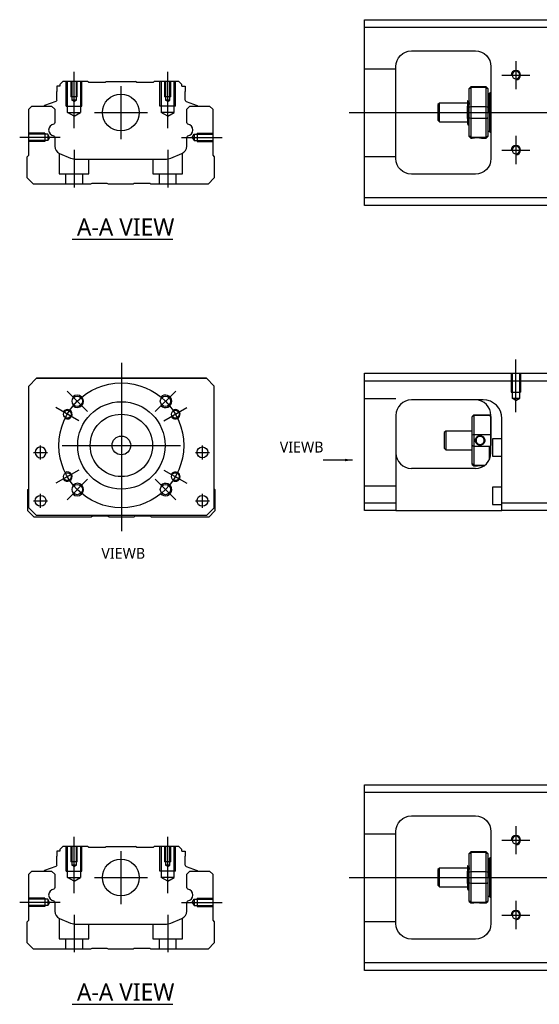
# Model space of a CAD drawing. Header units: millimetres. Extents: x -227 to 3135, y -1502 to 860.
# Tile 10 of 32: x -227 to -61, y -627 to -312. Entities that reach past the tile are written whole.
import ezdxf
from ezdxf.lldxf.tags import DXFTag

# ---------------------------------------------------------------- set-up
doc = ezdxf.new("R2010")
doc.units = ezdxf.units.MM
doc.layers.get('0').update_dxf_attribs({"linetype": 'CONTINUOUS'})
doc.layers.add('2', color=7, linetype='CONTINUOUS')
doc.styles.add('CHN', font='Microsoft JhengHei.ttf')
doc.styles.add('DIM-7', font='SIMPLEX.shx', dxfattribs={"width": 0.7, "bigfont": 'chineset.shx'})
tags = doc.linetypes.add('DASHED', pattern=[25.72, 12.86, -12.86]).pattern_tags.tags
tags[6:7] = [DXFTag(74, 4), DXFTag(75, 0), DXFTag(340, '0'), DXFTag(46, 0.0), DXFTag(50, 0.0), DXFTag(44, 0.0), DXFTag(45, 0.0)]
tags[4:5] = [DXFTag(74, 4), DXFTag(75, 0), DXFTag(340, '0'), DXFTag(46, 0.0), DXFTag(50, 0.0), DXFTag(44, 0.0), DXFTag(45, 0.0)]
doc.dimstyles.new('CNS', dxfattribs={"dimtxt": 3.5, "dimasz": 2.5, "dimexe": 1, "dimexo": 1, "dimgap": 1, "dimtad": 1, "dimdsep": 46, "dimtxsty": 'DIM-7', "dimcen": 0.09, "dimclrd": 4, "dimclre": 4, "dimclrt": 1, "dimadec": 0, "dimazin": 0, "dimtfac": 1, "dimtmove": 0, "dimatfit": 3, "dimfxl": 1, "dimtvp": 0.971429, "dimtolj": 1, "dimarcsym": 0})

msp = doc.modelspace()

# ---------------------------------------------------------------- linework, layer by layer
at = {"linetype": 'Continuous'}
for p, q in [((-116.86, -314.58), (-116.86, -312.08)), ((-116.86, -312.08), (-57.86, -312.08)), ((-57.86, -314.58), (-116.86, -314.58)), ((-116.86, -369.08), (-116.86, -314.58)), ((-101.86, -322.08), (-81.36, -322.08)), ((-106.86, -356.58), (-106.86, -327.08)), ((-76.36, -327.08), (-76.36, -356.58)), ((-215.58, -333.33), (-215.58, -335.03)), ((-214.58, -333.33), (-215.58, -333.33)), ((-213.58, -331.83), (-214.58, -332.83)), ((-214.58, -332.83), (-214.58, -333.33)), ((-205.71, -331.83), (-213.58, -331.83)), ((-205.41, -332.13), (-205.71, -331.83)), ((-205.41, -332.13), (-200.01, -332.13)), ((-200.01, -332.13), (-199.71, -331.83)), ((-199.71, -331.83), (-190.31, -331.83)), ((-190.01, -332.13), (-190.31, -331.83)), ((-190.01, -332.13), (-184.61, -332.13)), ((-184.31, -331.83), (-184.61, -332.13)), ((-176.44, -331.83), (-184.31, -331.83)), ((-175.44, -332.83), (-176.44, -331.83)), ((-175.44, -333.33), (-175.44, -332.83)), ((-175.44, -333.33), (-174.44, -333.33)), ((-174.44, -333.33), (-174.44, -335.03)), ((-82.86, -333.58), (-83.36, -334.08)), ((-83.36, -334.27), (-83.36, -334.08)), ((-83.36, -340.1), (-83.36, -334.27)), ((-77.86, -333.58), (-82.86, -333.58)), ((-82.86, -333.58), (-82.86, -333.81)), ((-82.86, -333.81), (-82.86, -339.85)), ((-77.86, -333.81), (-82.86, -333.81)), ((-77.36, -334.08), (-77.86, -333.58)), ((-77.86, -333.81), (-77.86, -333.58)), ((-77.86, -339.85), (-77.86, -333.81)), ((-77.36, -334.08), (-77.36, -334.27)), ((-77.36, -334.27), (-77.36, -340.1)), ((-215.58, -337.83), (-215.58, -335.03)), ((-174.44, -337.83), (-174.44, -335.03)), ((-76.86, -335.78), (-77.36, -335.78)), ((-76.86, -341.78), (-76.86, -335.78)), ((-76.86, -335.88), (-76.86, -347.68)), ((-224.56, -340.78), (-223.56, -339.78)), ((-223.56, -339.78), (-217.23, -339.78)), ((-219.62, -339.76), (-219.62, -339.78)), ((-215.91, -338.3), (-219.49, -339.59)), ((-217.23, -339.78), (-216.23, -340.78)), ((-174.11, -338.3), (-170.53, -339.59)), ((-173.89, -340.78), (-172.89, -339.78)), ((-172.89, -339.78), (-166.56, -339.78)), ((-170.4, -339.76), (-170.4, -339.78)), ((-166.56, -339.78), (-165.56, -340.78)), ((-92.86, -338.78), (-93.36, -339.28)), ((-93.36, -339.28), (-93.36, -339.28)), ((-93.36, -339.28), (-93.36, -344.28)), ((-83.86, -338.78), (-92.86, -338.78)), ((-92.86, -344.78), (-92.86, -338.78)), ((-83.86, -343.76), (-83.86, -339.81)), ((-83.48, -338.28), (-83.73, -338.28)), ((-83.36, -341.78), (-83.36, -340.1)), ((-82.86, -339.85), (-82.86, -341.78)), ((-82.86, -339.85), (-77.86, -339.85)), ((-77.86, -341.78), (-77.86, -339.85)), ((-77.36, -340.1), (-77.36, -343.46)), ((-224.56, -355.48), (-224.56, -340.78)), ((-216.23, -340.78), (-216.23, -345.06)), ((-173.89, -345.06), (-173.89, -340.78)), ((-165.56, -340.78), (-165.56, -355.48)), ((-83.36, -343.46), (-83.36, -341.78)), ((-83.36, -349.3), (-83.36, -343.46)), ((-82.86, -341.78), (-82.86, -343.71)), ((-82.86, -343.71), (-82.86, -349.75)), ((-77.86, -343.71), (-82.86, -343.71)), ((-77.86, -343.71), (-77.86, -341.78)), ((-77.86, -349.75), (-77.86, -343.71)), ((-77.36, -343.46), (-77.36, -349.3)), ((-76.86, -341.78), (-76.86, -347.78)), ((-93.36, -344.28), (-92.86, -344.78)), ((-92.86, -344.78), (-83.86, -344.78)), ((-83.69, -345.78), (-83.52, -345.78)), ((-216.23, -349.8), (-216.23, -352.61)), ((-173.89, -352.61), (-173.89, -349.8)), ((-83.36, -349.48), (-83.36, -349.3)), ((-83.36, -349.48), (-82.86, -349.98)), ((-82.86, -349.75), (-82.86, -349.98)), ((-82.86, -349.75), (-77.86, -349.75)), ((-82.86, -349.98), (-82.36, -349.98)), ((-79.35, -349.98), (-77.86, -349.98)), ((-77.86, -349.98), (-77.36, -349.48)), ((-77.86, -349.98), (-77.86, -349.75)), ((-77.36, -347.78), (-76.86, -347.78)), ((-77.36, -349.3), (-77.36, -349.48)), ((-225.06, -355.98), (-224.56, -355.48)), ((-225.06, -362.78), (-225.06, -355.98)), ((-214.69, -354.92), (-211.13, -356.4)), ((-178.99, -356.4), (-175.43, -354.92)), ((-165.56, -355.48), (-165.06, -355.98)), ((-165.06, -355.98), (-165.06, -362.78)), ((-209.21, -356.78), (-180.91, -356.78)), ((-81.36, -361.58), (-101.86, -361.58)), ((-223.06, -364.78), (-225.06, -362.78)), ((-204.71, -364.78), (-223.06, -364.78)), ((-204.36, -364.53), (-204.71, -364.78)), ((-199.36, -364.53), (-204.36, -364.53)), ((-199.01, -364.78), (-199.36, -364.53)), ((-191.11, -364.78), (-199.01, -364.78)), ((-190.76, -364.53), (-191.11, -364.78)), ((-185.76, -364.53), (-190.76, -364.53)), ((-185.41, -364.78), (-185.76, -364.53)), ((-167.06, -364.78), (-185.41, -364.78)), ((-165.06, -362.78), (-167.06, -364.78)), ((-116.86, -371.58), (-116.86, -369.08)), ((-116.86, -369.08), (-57.86, -369.08)), ((-57.86, -371.58), (-116.86, -371.58)), ((-224.56, -429.45), (-222.06, -426.95)), ((-222.06, -426.95), (-224.56, -429.45)), ((-222.06, -426.95), (-167.56, -426.95)), ((-167.56, -426.95), (-222.06, -426.95)), ((-167.56, -426.95), (-165.06, -429.45)), ((-165.06, -429.45), (-167.56, -426.95)), ((-224.56, -468.45), (-224.56, -429.45)), ((-165.06, -468.45), (-165.06, -429.45)), ((-224.86, -462.61), (-224.56, -462.31)), ((-224.86, -469.41), (-224.86, -462.61)), ((-165.06, -462.4), (-164.86, -462.61)), ((-164.86, -462.61), (-164.86, -469.41)), ((-222.86, -471.41), (-224.86, -469.41)), ((-224.56, -468.45), (-222.06, -470.95)), ((-222.06, -470.95), (-223.56, -469.45)), ((-167.56, -470.95), (-165.06, -468.45)), ((-164.86, -469.41), (-166.86, -471.41)), ((-204.51, -471.41), (-222.86, -471.41)), ((-222.06, -470.95), (-222.06, -470.95)), ((-167.56, -470.95), (-222.06, -470.95)), ((-167.56, -470.95), (-222.06, -470.95)), ((-204.16, -471.16), (-204.51, -471.41)), ((-199.16, -471.16), (-204.16, -471.16)), ((-198.81, -471.41), (-199.16, -471.16)), ((-190.91, -471.41), (-198.81, -471.41)), ((-190.56, -471.16), (-190.91, -471.41)), ((-185.56, -471.16), (-190.56, -471.16)), ((-185.21, -471.41), (-185.56, -471.16)), ((-166.86, -471.41), (-185.21, -471.41)), ((-116.86, -559.62), (-116.86, -557.12)), ((-116.86, -557.12), (-57.86, -557.12)), ((-57.86, -559.62), (-116.86, -559.62)), ((-116.86, -614.12), (-116.86, -559.62)), ((-101.86, -567.12), (-81.36, -567.12)), ((-106.86, -601.62), (-106.86, -572.12)), ((-76.36, -572.12), (-76.36, -601.62)), ((-213.58, -576.87), (-214.58, -577.87)), ((-205.71, -576.87), (-213.58, -576.87)), ((-205.41, -577.17), (-205.71, -576.87)), ((-200.01, -577.17), (-199.71, -576.87)), ((-199.71, -576.87), (-190.31, -576.87)), ((-190.01, -577.17), (-190.31, -576.87)), ((-184.31, -576.87), (-184.61, -577.17)), ((-176.44, -576.87), (-184.31, -576.87)), ((-175.44, -577.87), (-176.44, -576.87)), ((-215.58, -578.37), (-215.58, -580.07)), ((-214.58, -578.37), (-215.58, -578.37)), ((-215.58, -582.87), (-215.58, -580.07)), ((-214.58, -577.87), (-214.58, -578.37)), ((-205.41, -577.17), (-200.01, -577.17)), ((-190.01, -577.17), (-184.61, -577.17)), ((-175.44, -578.37), (-175.44, -577.87)), ((-175.44, -578.37), (-174.44, -578.37)), ((-174.44, -578.37), (-174.44, -580.07)), ((-174.44, -582.87), (-174.44, -580.07)), ((-82.86, -578.62), (-83.36, -579.12)), ((-83.36, -579.3), (-83.36, -579.12)), ((-83.36, -585.14), (-83.36, -579.3)), ((-77.86, -578.62), (-82.86, -578.62)), ((-82.86, -578.62), (-82.86, -578.85)), ((-82.86, -578.85), (-82.86, -584.89)), ((-77.86, -578.85), (-82.86, -578.85)), ((-77.36, -579.12), (-77.86, -578.62)), ((-77.86, -578.85), (-77.86, -578.62)), ((-77.86, -584.89), (-77.86, -578.85)), ((-77.36, -579.12), (-77.36, -579.3)), ((-77.36, -579.3), (-77.36, -585.14)), ((-215.91, -583.34), (-219.49, -584.63)), ((-174.11, -583.34), (-170.53, -584.63)), ((-83.48, -583.32), (-83.73, -583.32)), ((-76.86, -580.82), (-77.36, -580.82)), ((-76.86, -586.82), (-76.86, -580.82)), ((-76.86, -580.92), (-76.86, -592.72)), ((-224.56, -585.82), (-223.56, -584.82)), ((-224.56, -600.52), (-224.56, -585.82)), ((-223.56, -584.82), (-217.23, -584.82)), ((-219.62, -584.79), (-219.62, -584.82)), ((-217.23, -584.82), (-216.23, -585.82)), ((-216.23, -585.82), (-216.23, -590.1)), ((-173.89, -585.82), (-172.89, -584.82)), ((-173.89, -590.1), (-173.89, -585.82)), ((-172.89, -584.82), (-166.56, -584.82)), ((-170.4, -584.79), (-170.4, -584.82)), ((-166.56, -584.82), (-165.56, -585.82)), ((-165.56, -585.82), (-165.56, -600.52)), ((-92.86, -583.82), (-93.36, -584.32)), ((-93.36, -584.32), (-93.36, -584.32)), ((-93.36, -584.32), (-93.36, -589.32)), ((-83.86, -583.82), (-92.86, -583.82)), ((-92.86, -589.82), (-92.86, -583.82)), ((-83.86, -588.8), (-83.86, -584.85)), ((-83.36, -586.82), (-83.36, -585.14)), ((-82.86, -584.89), (-82.86, -586.82)), ((-82.86, -584.89), (-77.86, -584.89)), ((-77.86, -586.82), (-77.86, -584.89)), ((-77.36, -585.14), (-77.36, -588.5)), ((-93.36, -589.32), (-92.86, -589.82)), ((-83.36, -588.5), (-83.36, -586.82)), ((-83.36, -594.33), (-83.36, -588.5)), ((-82.86, -586.82), (-82.86, -588.75)), ((-82.86, -588.75), (-82.86, -594.79)), ((-77.86, -588.75), (-82.86, -588.75)), ((-77.86, -588.75), (-77.86, -586.82)), ((-77.86, -594.79), (-77.86, -588.75)), ((-77.36, -588.5), (-77.36, -594.33)), ((-76.86, -586.82), (-76.86, -592.82)), ((-92.86, -589.82), (-83.86, -589.82)), ((-83.69, -590.82), (-83.52, -590.82)), ((-77.36, -592.82), (-76.86, -592.82)), ((-216.23, -594.83), (-216.23, -597.65)), ((-173.89, -597.65), (-173.89, -594.83)), ((-83.36, -594.52), (-83.36, -594.33)), ((-83.36, -594.52), (-82.86, -595.02)), ((-82.86, -594.79), (-82.86, -595.02)), ((-82.86, -594.79), (-77.86, -594.79)), ((-82.86, -595.02), (-82.36, -595.02)), ((-79.35, -595.02), (-77.86, -595.02)), ((-77.86, -595.02), (-77.36, -594.52)), ((-77.86, -595.02), (-77.86, -594.79)), ((-77.36, -594.33), (-77.36, -594.52)), ((-225.06, -601.02), (-224.56, -600.52)), ((-225.06, -607.82), (-225.06, -601.02)), ((-214.69, -599.96), (-211.13, -601.44)), ((-209.21, -601.82), (-180.91, -601.82)), ((-178.99, -601.44), (-175.43, -599.96)), ((-165.56, -600.52), (-165.06, -601.02)), ((-165.06, -601.02), (-165.06, -607.82)), ((-223.06, -609.82), (-225.06, -607.82)), ((-165.06, -607.82), (-167.06, -609.82)), ((-81.36, -606.62), (-101.86, -606.62)), ((-204.71, -609.82), (-223.06, -609.82)), ((-204.36, -609.57), (-204.71, -609.82)), ((-199.36, -609.57), (-204.36, -609.57)), ((-199.01, -609.82), (-199.36, -609.57)), ((-191.11, -609.82), (-199.01, -609.82)), ((-190.76, -609.57), (-191.11, -609.82)), ((-185.76, -609.57), (-190.76, -609.57)), ((-185.41, -609.82), (-185.76, -609.57)), ((-167.06, -609.82), (-185.41, -609.82)), ((-116.86, -616.62), (-116.86, -614.12)), ((-116.86, -614.12), (-57.86, -614.12)), ((-57.86, -616.62), (-116.86, -616.62))]:
    msp.add_line(p, q, dxfattribs=at)
at = {"linetype": 'DASHED', "ltscale": 0.1}
for p, q in [((-106.86, -327.97), (-116.86, -327.97)), ((-212.51, -339.83), (-212.51, -331.83)), ((-212.08, -341.83), (-212.08, -331.83)), ((-211.01, -331.83), (-211.01, -336.83)), ((-210.75, -331.83), (-210.75, -337.83)), ((-209.27, -337.83), (-209.27, -331.83)), ((-209.01, -336.83), (-209.01, -331.83)), ((-207.94, -331.83), (-207.94, -341.83)), ((-207.51, -339.83), (-207.51, -331.83)), ((-182.51, -339.83), (-182.51, -331.83)), ((-182.08, -331.83), (-182.08, -341.83)), ((-181.01, -331.83), (-181.01, -336.83)), ((-180.75, -331.83), (-180.75, -337.83)), ((-179.27, -337.83), (-179.27, -331.83)), ((-179.01, -336.83), (-179.01, -331.83)), ((-177.94, -341.83), (-177.94, -331.83)), ((-177.51, -339.83), (-177.51, -331.83)), ((-209.01, -336.83), (-211.01, -336.83)), ((-179.01, -336.83), (-181.01, -336.83)), ((-212.51, -339.83), (-207.51, -339.83)), ((-209.27, -337.83), (-210.75, -337.83)), ((-210.01, -338.26), (-210.75, -337.83)), ((-210.01, -338.26), (-209.27, -337.83)), ((-177.51, -339.83), (-182.51, -339.83)), ((-179.27, -337.83), (-180.75, -337.83)), ((-180.01, -338.26), (-180.75, -337.83)), ((-180.01, -338.26), (-179.27, -337.83)), ((-212.08, -341.83), (-207.94, -341.83)), ((-210.01, -343.02), (-212.08, -341.83)), ((-210.01, -343.02), (-207.94, -341.83)), ((-177.94, -341.83), (-182.08, -341.83)), ((-180.01, -343.02), (-182.08, -341.83)), ((-180.01, -343.02), (-177.94, -341.83)), ((-219.43, -348.48), (-224.43, -348.48)), ((-218.43, -348.78), (-224.43, -348.78)), ((-219.43, -348.48), (-219.43, -351.08)), ((-218.43, -348.78), (-218.43, -350.79)), ((-217.85, -349.78), (-218.43, -348.78)), ((-217.85, -349.78), (-218.43, -350.79)), ((-172.14, -349.78), (-171.56, -348.78)), ((-172.14, -349.78), (-171.56, -350.79)), ((-171.56, -348.78), (-171.56, -350.79)), ((-171.56, -348.78), (-165.56, -348.78)), ((-170.56, -348.48), (-170.56, -351.08)), ((-170.56, -348.48), (-165.56, -348.48)), ((-218.43, -350.79), (-224.43, -350.79)), ((-219.43, -351.08), (-224.43, -351.08)), ((-219.43, -350.86), (-219.43, -350.91)), ((-171.56, -350.79), (-165.56, -350.79)), ((-170.56, -350.86), (-170.56, -350.91)), ((-170.56, -351.08), (-165.56, -351.08)), ((-214.76, -354.91), (-214.76, -361.48)), ((-175.26, -361.48), (-175.26, -354.85)), ((-106.86, -355.97), (-116.86, -355.97)), ((-205.26, -361.48), (-205.26, -356.78)), ((-184.76, -356.78), (-184.76, -361.48)), ((-214.76, -361.48), (-205.26, -361.48)), ((-212.76, -361.48), (-212.76, -364.78)), ((-207.26, -364.78), (-207.26, -361.48)), ((-184.76, -361.48), (-175.26, -361.48)), ((-182.76, -361.48), (-182.76, -364.78)), ((-177.26, -364.78), (-177.26, -361.48)), ((-106.86, -573.01), (-116.86, -573.01)), ((-212.51, -584.87), (-212.51, -576.87)), ((-212.08, -586.87), (-212.08, -576.87)), ((-211.01, -576.87), (-211.01, -581.87)), ((-210.75, -576.87), (-210.75, -582.87)), ((-209.27, -582.87), (-209.27, -576.87)), ((-209.01, -581.87), (-209.01, -576.87)), ((-207.94, -576.87), (-207.94, -586.87)), ((-207.51, -584.87), (-207.51, -576.87)), ((-182.51, -584.87), (-182.51, -576.87)), ((-182.08, -576.87), (-182.08, -586.87)), ((-181.01, -576.87), (-181.01, -581.87)), ((-180.75, -576.87), (-180.75, -582.87)), ((-179.27, -582.87), (-179.27, -576.87)), ((-179.01, -581.87), (-179.01, -576.87)), ((-177.94, -586.87), (-177.94, -576.87)), ((-177.51, -584.87), (-177.51, -576.87)), ((-209.01, -581.87), (-211.01, -581.87)), ((-209.27, -582.87), (-210.75, -582.87)), ((-210.01, -583.29), (-210.75, -582.87)), ((-210.01, -583.29), (-209.27, -582.87)), ((-179.01, -581.87), (-181.01, -581.87)), ((-179.27, -582.87), (-180.75, -582.87)), ((-180.01, -583.29), (-180.75, -582.87)), ((-180.01, -583.29), (-179.27, -582.87)), ((-212.51, -584.87), (-207.51, -584.87)), ((-177.51, -584.87), (-182.51, -584.87)), ((-212.08, -586.87), (-207.94, -586.87)), ((-210.01, -588.06), (-212.08, -586.87)), ((-210.01, -588.06), (-207.94, -586.87)), ((-177.94, -586.87), (-182.08, -586.87)), ((-180.01, -588.06), (-182.08, -586.87)), ((-180.01, -588.06), (-177.94, -586.87)), ((-219.43, -593.52), (-224.43, -593.52)), ((-218.43, -593.81), (-224.43, -593.81)), ((-218.43, -595.83), (-224.43, -595.83)), ((-219.43, -593.52), (-219.43, -596.12)), ((-219.43, -595.9), (-219.43, -595.94)), ((-218.43, -593.81), (-218.43, -595.83)), ((-217.85, -594.82), (-218.43, -593.81)), ((-217.85, -594.82), (-218.43, -595.83)), ((-172.14, -594.82), (-171.56, -593.81)), ((-172.14, -594.82), (-171.56, -595.83)), ((-171.56, -593.81), (-171.56, -595.83)), ((-171.56, -593.81), (-165.56, -593.81)), ((-171.56, -595.83), (-165.56, -595.83)), ((-170.56, -593.52), (-170.56, -596.12)), ((-170.56, -593.52), (-165.56, -593.52)), ((-170.56, -595.9), (-170.56, -595.94)), ((-219.43, -596.12), (-224.43, -596.12)), ((-170.56, -596.12), (-165.56, -596.12)), ((-214.76, -599.95), (-214.76, -606.52)), ((-205.26, -606.52), (-205.26, -601.82)), ((-184.76, -601.82), (-184.76, -606.52)), ((-175.26, -606.52), (-175.26, -599.88)), ((-106.86, -601.01), (-116.86, -601.01)), ((-214.76, -606.52), (-205.26, -606.52)), ((-212.76, -606.52), (-212.76, -609.82)), ((-207.26, -609.82), (-207.26, -606.52)), ((-184.76, -606.52), (-175.26, -606.52)), ((-182.76, -606.52), (-182.76, -609.82)), ((-177.26, -609.82), (-177.26, -606.52))]:
    msp.add_line(p, q, dxfattribs=at)
for p, q in [((-68.36, -325.33), (-68.36, -334.33)), ((-72.86, -329.83), (-63.86, -329.83)), ((-121.86, -341.78), (16.57, -341.78)), ((-214.46, -349.78), (-227.46, -349.78)), ((-68.36, -349.33), (-68.36, -358.33)), ((-72.86, -353.83), (-63.86, -353.83)), ((-210.6, -382.43), (-178.36, -382.43)), ((-223, -450.7), (-218.5, -450.7)), ((-223, -450.7), (-218.5, -450.7)), ((-171.12, -450.7), (-166.62, -450.7)), ((-171.12, -450.7), (-166.62, -450.7)), ((-223, -466.2), (-218.5, -466.2)), ((-223, -466.2), (-218.5, -466.2)), ((-171.12, -466.2), (-166.62, -466.2)), ((-171.12, -466.2), (-166.62, -466.2)), ((-68.36, -570.37), (-68.36, -579.37)), ((-72.86, -574.87), (-63.86, -574.87)), ((-121.86, -586.82), (16.57, -586.82)), ((-214.46, -594.82), (-227.46, -594.82)), ((-68.36, -594.37), (-68.36, -603.37)), ((-72.86, -598.87), (-63.86, -598.87)), ((-210.6, -627.47), (-178.36, -627.47))]:
    msp.add_line(p, q)
at = {"ltscale": 0.1}
for p, q in [((-210.01, -346.83), (-210.01, -328.83)), ((-180.01, -346.83), (-180.01, -328.83)), ((-175.56, -349.78), (-162.56, -349.78)), ((-210.01, -353.78), (-210.01, -365.78)), ((-180.01, -353.78), (-180.01, -365.78)), ((-210.01, -591.87), (-210.01, -573.87)), ((-180.01, -591.87), (-180.01, -573.87)), ((-175.56, -594.82), (-162.56, -594.82)), ((-210.01, -598.82), (-210.01, -610.82)), ((-180.01, -598.82), (-180.01, -610.82))]:
    msp.add_line(p, q, dxfattribs=at)
at = {"linetype": 'DASHED'}
for p, q in [((-205.41, -332.13), (-205.41, -332.13)), ((-184.61, -332.13), (-184.61, -332.13)), ((-83.73, -338.28), (-83.73, -338.28)), ((-222.06, -426.95), (-222.06, -426.95)), ((-205.59, -426.95), (-208.04, -426.95)), ((-184.04, -426.95), (-181.59, -426.95)), ((-167.56, -426.95), (-167.56, -426.95)), ((-224.56, -429.45), (-224.56, -429.45)), ((-165.06, -429.45), (-165.06, -429.45)), ((-222.5, -450.7), (-222.5, -450.7)), ((-219, -450.7), (-219, -450.7)), ((-170.62, -450.7), (-170.62, -450.7)), ((-167.12, -450.7), (-167.12, -450.7)), ((-224.56, -453.95), (-224.56, -453.95)), ((-165.06, -453.95), (-165.06, -453.95)), ((-222.5, -466.2), (-222.5, -466.2)), ((-219, -466.2), (-219, -466.2)), ((-223.56, -469.45), (-223.56, -469.45)), ((-167.56, -470.95), (-165.06, -468.45)), ((-166.06, -469.45), (-167.56, -470.95)), ((-165.06, -468.45), (-166.06, -469.45)), ((-166.06, -469.45), (-166.06, -469.45)), ((-167.56, -470.95), (-167.56, -470.95)), ((-205.41, -577.17), (-205.41, -577.17)), ((-184.61, -577.17), (-184.61, -577.17)), ((-83.73, -583.32), (-83.73, -583.32))]:
    msp.add_line(p, q, dxfattribs=at)
at = {"ltscale": 0.3}
for p, q in [((-195.01, -333.33), (-195.01, -350.33)), ((-203.51, -341.83), (-186.51, -341.83)), ((-194.86, -421.95), (-194.86, -475.95)), ((-205.71, -437.6), (-212.29, -431.02)), ((-184.01, -437.6), (-177.43, -431.02)), ((-208.5, -440.58), (-215.86, -436.33)), ((-181.22, -440.58), (-173.86, -436.33)), ((-220.75, -452.95), (-220.75, -448.45)), ((-220.75, -452.95), (-220.75, -448.45)), ((-213.86, -448.45), (-175.86, -448.45)), ((-168.87, -452.95), (-168.87, -448.45)), ((-168.87, -452.95), (-168.87, -448.45)), ((-208.5, -456.33), (-215.86, -460.58)), ((-181.22, -456.33), (-173.86, -460.58)), ((-205.71, -459.31), (-212.29, -465.88)), ((-184.01, -459.31), (-177.43, -465.88)), ((-220.75, -468.45), (-220.75, -463.95)), ((-220.75, -468.45), (-220.75, -463.95)), ((-168.87, -468.45), (-168.87, -463.95)), ((-168.87, -468.45), (-168.87, -463.95)), ((-195.01, -578.37), (-195.01, -595.37)), ((-203.51, -586.87), (-186.51, -586.87))]:
    msp.add_line(p, q, dxfattribs=at)
at = {"linetype": 'Continuous', "extrusion": (0, 0, -1)}
for centre, radius in [((68.36, -329.83), 1.22), ((68.36, -353.83), 1.22), ((220.75, -450.7), 1.75), ((68.36, -574.87), 1.22), ((68.36, -598.87), 1.22)]:
    msp.add_circle(centre, radius, dxfattribs=at)
at = {"linetype": 'Continuous'}
for centre, radius in [((-195.01, -341.83), 5.9), ((-209, -434.31), 1.65), ((-194.86, -448.45), 14), ((-180.72, -434.31), 1.65), ((-212.18, -438.45), 1.25), ((-177.54, -438.45), 1.25), ((-194.86, -448.45), 10), ((-194.86, -448.45), 3), ((-168.87, -450.7), 1.75), ((-212.18, -458.45), 1.25), ((-177.54, -458.45), 1.25), ((-209, -462.59), 1.65), ((-180.72, -462.59), 1.65), ((-220.75, -466.2), 1.75), ((-168.87, -466.2), 1.75), ((-195.01, -586.87), 5.9)]:
    msp.add_circle(centre, radius, dxfattribs=at)
at = {"ltscale": 0.3}
msp.add_circle((-194.86, -448.45), 20, dxfattribs=at)
at = {"linetype": 'Continuous', "extrusion": (0, 0, -1)}
for centre, radius, start, end in [((101.86, -327.08), 5, 0, 90), ((81.36, -327.08), 5, 90, 180), ((216.08, -337.83), 0.5, 180, 250.1017), ((170.6, -339.78), 0.2, 109.8983, 172.0917), ((216.73, -345.06), 0.5, 180, 249.8105), ((173.39, -345.06), 0.5, 290.1895, 0), ((216.73, -349.8), 0.5, 110.1895, 180), ((173.39, -349.8), 0.5, 0, 69.8105), ((101.86, -356.58), 5, 270, 0), ((81.36, -356.58), 5, 180, 270), ((101.86, -572.12), 5, 0, 90), ((81.36, -572.12), 5, 90, 180), ((216.08, -582.87), 0.5, 180, 250.1017), ((170.6, -584.82), 0.2, 109.8983, 172.0917), ((216.73, -590.1), 0.5, 180, 249.8105), ((173.39, -590.1), 0.5, 290.1895, 0), ((216.73, -594.83), 0.5, 110.1895, 180), ((173.39, -594.83), 0.5, 0, 69.8105), ((101.86, -601.62), 5, 270, 0), ((81.36, -601.62), 5, 180, 270)]:
    msp.add_arc(centre, radius, start, end, dxfattribs=at)
for centre, radius, start, end in [((-68.36, -329.83), 1.5, 270, 180), ((-68.36, -353.83), 1.5, 270, 180), ((-209, -434.31), 2, 227.8658, 135), ((-180.72, -434.31), 2, 225, 137.8658), ((-212.18, -438.45), 1.5, 242.1491, 150), ((-177.54, -438.45), 1.5, 210, 122.1491), ((-212.18, -458.45), 1.5, 210, 117.8509), ((-177.54, -458.45), 1.5, 237.8509, 150), ((-209, -462.59), 2, 225, 132.134), ((-180.72, -462.59), 2, 222.1342, 135), ((-68.36, -574.87), 1.5, 270, 180), ((-68.36, -598.87), 1.5, 270, 180)]:
    msp.add_arc(centre, radius, start, end)
at = {"linetype": 'Continuous'}
for centre, radius, start, end in [((-76.36, -335.88), 0.5, 90, 180), ((-219.42, -339.78), 0.2, 109.8983, 172.0917), ((-173.94, -337.83), 0.5, 180, 250.1017), ((-216.24, -347.43), 1.93, 99.5288, 260.4712), ((-173.88, -347.43), 1.93, 279.5288, 80.4712), ((-76.36, -347.68), 0.5, 180, 270), ((-213.73, -352.61), 2.5, 180, 247.4572), ((-176.39, -352.61), 2.5, 292.5428, 0), ((-209.21, -351.78), 5, 247.4572, 270), ((-180.91, -351.78), 5, 270, 292.5428), ((-173.94, -582.87), 0.5, 180, 250.1017), ((-76.36, -580.92), 0.5, 90, 180), ((-219.42, -584.82), 0.2, 109.8983, 172.0917), ((-216.24, -592.46), 1.93, 99.5288, 260.4712), ((-173.88, -592.46), 1.93, 279.5288, 80.4712), ((-76.36, -592.72), 0.5, 180, 270), ((-213.73, -597.65), 2.5, 180, 247.4572), ((-176.39, -597.65), 2.5, 292.5428, 0), ((-209.21, -596.82), 5, 247.4572, 270), ((-180.91, -596.82), 5, 270, 292.5428)]:
    msp.add_arc(centre, radius, start, end, dxfattribs=at)
for points, degree in [([(-83.36, -334.27), (-83.19, -334.11), (-83.02, -333.96), (-82.86, -333.81)], 3), ([(-77.86, -333.81), (-77.69, -333.96), (-77.52, -334.11), (-77.36, -334.27)], 3), ([(-83.72, -338.3), (-83.84, -338.09)], 1), ([(-83.36, -338.06), (-83.42, -338.17), (-83.49, -338.28)], 2), ([(-83.36, -340.1), (-83.19, -340.02), (-83.02, -339.94), (-82.86, -339.85)], 3), ([(-77.86, -339.85), (-77.69, -339.94), (-77.52, -340.02), (-77.36, -340.1)], 3), ([(-82.86, -343.71), (-83.02, -343.63), (-83.19, -343.54), (-83.36, -343.46)], 3), ([(-77.86, -343.71), (-77.69, -343.63), (-77.52, -343.54), (-77.36, -343.46)], 3), ([(-83.87, -345.48), (-83.79, -345.63), (-83.7, -345.78)], 2), ([(-83.52, -345.78), (-83.44, -345.64), (-83.36, -345.5)], 2), ([(-82.86, -349.75), (-83.02, -349.6), (-83.19, -349.45), (-83.36, -349.3)], 3), ([(-77.86, -349.75), (-77.69, -349.6), (-77.52, -349.45), (-77.36, -349.3)], 3), ([(-83.36, -579.3), (-83.19, -579.15), (-83.02, -579), (-82.86, -578.85)], 3), ([(-77.86, -578.85), (-77.69, -579), (-77.52, -579.15), (-77.36, -579.3)], 3), ([(-83.72, -583.33), (-83.84, -583.12)], 1), ([(-83.36, -583.09), (-83.42, -583.21), (-83.49, -583.32)], 2), ([(-83.36, -585.14), (-83.19, -585.06), (-83.02, -584.97), (-82.86, -584.89)], 3), ([(-77.86, -584.89), (-77.69, -584.97), (-77.52, -585.06), (-77.36, -585.14)], 3), ([(-82.86, -588.75), (-83.02, -588.66), (-83.19, -588.58), (-83.36, -588.5)], 3), ([(-77.86, -588.75), (-77.69, -588.66), (-77.52, -588.58), (-77.36, -588.5)], 3), ([(-83.87, -590.52), (-83.79, -590.67), (-83.7, -590.81)], 2), ([(-83.52, -590.81), (-83.44, -590.68), (-83.36, -590.54)], 2), ([(-82.86, -594.79), (-83.02, -594.64), (-83.19, -594.48), (-83.36, -594.33)], 3), ([(-77.86, -594.79), (-77.69, -594.64), (-77.52, -594.48), (-77.36, -594.33)], 3)]:
    msp.add_open_spline(points, degree=degree, dxfattribs=at)
for points, knots in [([(-83.86, -338.07), (-83.86, -338.1), (-83.86, -338.19), (-83.86, -338.51), (-83.86, -338.74), (-83.86, -339.26), (-83.86, -339.52), (-83.86, -339.81)], [0, 0, 0, 0, 0.341605, 0.341605, 0.709042, 0.709042, 1, 1, 1, 1]), ([(-83.52, -345.78), (-83.53, -345.78), (-83.54, -345.77), (-83.56, -345.69), (-83.58, -345.56), (-83.62, -345.15), (-83.63, -344.88), (-83.67, -344.24), (-83.69, -343.86), (-83.73, -343.04), (-83.74, -342.6), (-83.78, -341.7), (-83.8, -341.24), (-83.83, -340.46), (-83.84, -340.12), (-83.86, -339.81)], [0, 0, 0, 0, 0.062674, 0.062674, 0.22432, 0.22432, 0.386002, 0.386002, 0.547651, 0.547651, 0.70934, 0.70934, 0.870988, 0.870988, 1, 1, 1, 1]), ([(-83.36, -344.29), (-83.37, -344.03), (-83.39, -343.71), (-83.43, -343.03), (-83.45, -342.64), (-83.48, -341.87), (-83.5, -341.46), (-83.54, -340.69), (-83.56, -340.32), (-83.59, -339.65), (-83.61, -339.34), (-83.64, -338.84), (-83.66, -338.64), (-83.69, -338.39), (-83.71, -338.32), (-83.72, -338.29)], [0, 0, 0, 0, 0.142488, 0.142488, 0.289539, 0.289539, 0.436554, 0.436554, 0.583581, 0.583581, 0.730615, 0.730615, 0.877631, 0.877631, 1, 1, 1, 1]), ([(-83.48, -338.28), (-83.47, -338.28), (-83.45, -338.33), (-83.41, -338.55), (-83.4, -338.73), (-83.37, -339.05), (-83.37, -339.15), (-83.36, -339.26)], [0, 0, 0, 0, 0.388824, 0.388824, 0.829994, 0.829994, 1, 1, 1, 1]), ([(-83.86, -343.76), (-83.86, -344.13), (-83.86, -344.47), (-83.86, -344.99), (-83.86, -345.19), (-83.86, -345.44), (-83.86, -345.5), (-83.86, -345.5)], [0, 0, 0, 0, 0.355488, 0.355488, 0.70353, 0.70353, 1, 1, 1, 1]), ([(-83.86, -343.76), (-83.84, -344.15), (-83.82, -344.51), (-83.79, -345.1), (-83.77, -345.33), (-83.73, -345.66), (-83.72, -345.76), (-83.7, -345.78), (-83.69, -345.78), (-83.69, -345.78)], [0, 0, 0, 0, 0.320659, 0.320659, 0.641321, 0.641321, 0.962057, 0.962057, 1, 1, 1, 1]), ([(-82.36, -349.98), (-82.36, -349.98), (-82.33, -349.97), (-82.22, -349.95), (-82.13, -349.94), (-81.92, -349.91), (-81.78, -349.89), (-81.49, -349.86), (-81.33, -349.84), (-81, -349.83), (-80.82, -349.83), (-80.5, -349.84), (-80.35, -349.85), (-80.06, -349.87), (-79.92, -349.89), (-79.69, -349.92), (-79.59, -349.94), (-79.44, -349.96), (-79.39, -349.97), (-79.36, -349.98), (-79.35, -349.98), (-79.35, -349.98)], [0, 0, 0, 0, 0.109357, 0.109357, 0.21915, 0.21915, 0.330451, 0.330451, 0.436162, 0.436162, 0.542186, 0.542186, 0.640015, 0.640015, 0.743853, 0.743853, 0.849113, 0.849113, 0.958413, 0.958413, 1, 1, 1, 1]), ([(-83.86, -583.1), (-83.86, -583.14), (-83.86, -583.23), (-83.86, -583.55), (-83.86, -583.78), (-83.86, -584.3), (-83.86, -584.56), (-83.86, -584.85)], [0, 0, 0, 0, 0.341605, 0.341605, 0.709042, 0.709042, 1, 1, 1, 1]), ([(-83.36, -589.33), (-83.37, -589.07), (-83.39, -588.75), (-83.43, -588.07), (-83.45, -587.68), (-83.48, -586.9), (-83.5, -586.5), (-83.54, -585.73), (-83.56, -585.36), (-83.59, -584.68), (-83.61, -584.38), (-83.64, -583.88), (-83.66, -583.67), (-83.69, -583.42), (-83.71, -583.35), (-83.72, -583.33)], [0, 0, 0, 0, 0.142488, 0.142488, 0.289539, 0.289539, 0.436554, 0.436554, 0.583581, 0.583581, 0.730615, 0.730615, 0.877631, 0.877631, 1, 1, 1, 1]), ([(-83.48, -583.32), (-83.47, -583.32), (-83.45, -583.37), (-83.41, -583.59), (-83.4, -583.77), (-83.37, -584.09), (-83.37, -584.19), (-83.36, -584.3)], [0, 0, 0, 0, 0.388824, 0.388824, 0.829994, 0.829994, 1, 1, 1, 1]), ([(-83.52, -590.82), (-83.53, -590.82), (-83.54, -590.81), (-83.56, -590.73), (-83.58, -590.59), (-83.62, -590.19), (-83.63, -589.92), (-83.67, -589.27), (-83.69, -588.89), (-83.73, -588.08), (-83.74, -587.63), (-83.78, -586.74), (-83.8, -586.28), (-83.83, -585.5), (-83.84, -585.16), (-83.86, -584.85)], [0, 0, 0, 0, 0.062674, 0.062674, 0.22432, 0.22432, 0.386002, 0.386002, 0.547651, 0.547651, 0.70934, 0.70934, 0.870988, 0.870988, 1, 1, 1, 1]), ([(-83.86, -588.8), (-83.86, -589.17), (-83.86, -589.5), (-83.86, -590.03), (-83.86, -590.23), (-83.86, -590.47), (-83.86, -590.54), (-83.86, -590.54)], [0, 0, 0, 0, 0.355488, 0.355488, 0.70353, 0.70353, 1, 1, 1, 1]), ([(-83.86, -588.8), (-83.84, -589.19), (-83.82, -589.55), (-83.79, -590.13), (-83.77, -590.37), (-83.73, -590.7), (-83.72, -590.8), (-83.7, -590.82), (-83.69, -590.82), (-83.69, -590.82)], [0, 0, 0, 0, 0.320659, 0.320659, 0.641321, 0.641321, 0.962057, 0.962057, 1, 1, 1, 1]), ([(-82.36, -595.02), (-82.36, -595.02), (-82.33, -595.01), (-82.22, -594.99), (-82.13, -594.98), (-81.92, -594.94), (-81.78, -594.92), (-81.49, -594.89), (-81.33, -594.88), (-81, -594.87), (-80.82, -594.87), (-80.5, -594.88), (-80.35, -594.89), (-80.06, -594.91), (-79.92, -594.93), (-79.69, -594.96), (-79.59, -594.97), (-79.44, -595), (-79.39, -595.01), (-79.36, -595.02), (-79.35, -595.02), (-79.35, -595.02)], [0, 0, 0, 0, 0.109357, 0.109357, 0.21915, 0.21915, 0.330451, 0.330451, 0.436162, 0.436162, 0.542186, 0.542186, 0.640015, 0.640015, 0.743853, 0.743853, 0.849113, 0.849113, 0.958413, 0.958413, 1, 1, 1, 1])]:
    msp.add_open_spline(points, degree=3, knots=knots, dxfattribs=at)
at = {"linetype": 'DASHED'}
for points, degree in [([(-83.49, -338.28), (-83.49, -338.29), (-83.49, -338.29)], 2), ([(-82.36, -349.98), (-82.35, -349.96)], 1), ([(-83.49, -583.32), (-83.49, -583.32), (-83.49, -583.33)], 2), ([(-82.36, -595.01), (-82.35, -595)], 1)]:
    msp.add_open_spline(points, degree=degree, dxfattribs=at)
at = {"layer": '2', "ltscale": 0.5}
msp.add_line((-68.36, -437.76), (-68.36, -420.93), dxfattribs=at)
at = {"layer": '2', "linetype": 'Continuous'}
for p, q in [((-116.86, -427.84), (-116.86, -425.34)), ((-116.86, -425.34), (-57.86, -425.34)), ((-57.86, -427.84), (-116.86, -427.84)), ((-116.86, -466.84), (-116.86, -427.84)), ((-79.01, -433.84), (-101.86, -433.84)), ((-106.86, -438.84), (-106.86, -466.84)), ((-82.36, -439.14), (-81.86, -438.64)), ((-82.36, -439.14), (-82.36, -439.33)), ((-82.36, -445.17), (-82.36, -439.33)), ((-81.86, -438.64), (-81.86, -438.87)), ((-81.86, -438.64), (-76.86, -438.64)), ((-81.86, -438.87), (-81.86, -444.91)), ((-76.86, -438.87), (-81.86, -438.87)), ((-76.36, -439.14), (-76.86, -438.64)), ((-76.86, -438.87), (-76.86, -438.64)), ((-76.36, -450.84), (-76.36, -438.84)), ((-76.36, -439.14), (-76.36, -439.33)), ((-76.36, -439.33), (-76.36, -445.17)), ((-72.86, -466.84), (-72.86, -439.84)), ((-90.86, -443.84), (-91.36, -444.34)), ((-91.36, -444.34), (-91.36, -446.84)), ((-82.36, -443.84), (-90.86, -443.84)), ((-90.86, -443.84), (-90.86, -449.84)), ((-91.36, -446.84), (-91.36, -449.34)), ((-82.36, -448.52), (-82.36, -445.17)), ((-81.86, -444.91), (-81.86, -448.77)), ((-81.86, -444.91), (-76.86, -444.91)), ((-76.36, -445.17), (-76.36, -448.52)), ((-72.86, -446.34), (-75.86, -446.34)), ((-75.86, -446.34), (-75.86, -451.84)), ((-91.36, -449.34), (-90.86, -449.84)), ((-90.86, -449.84), (-82.36, -449.84)), ((-82.36, -454.36), (-82.36, -448.52)), ((-81.86, -448.77), (-81.86, -454.81)), ((-76.86, -448.77), (-81.86, -448.77)), ((-76.86, -453.02), (-76.86, -448.77)), ((-75.86, -451.84), (-72.86, -451.84)), ((-81.36, -455.84), (-101.86, -455.84)), ((-82.36, -454.54), (-82.36, -454.36)), ((-82.36, -454.54), (-81.86, -455.04)), ((-81.86, -454.81), (-81.86, -455.04)), ((-81.86, -454.81), (-78.32, -454.81)), ((-81.86, -455.04), (-81.36, -455.04)), ((-72.86, -461.84), (-75.86, -461.84)), ((-75.86, -461.84), (-75.86, -467.34)), ((-116.86, -466.84), (-106.86, -466.84)), ((-116.86, -469.34), (-116.86, -466.84)), ((-106.86, -469.34), (-116.86, -469.34)), ((-106.86, -466.84), (-106.86, -469.34)), ((-106.86, -469.34), (-72.86, -469.34)), ((-75.86, -467.34), (-72.86, -467.34)), ((-72.86, -469.34), (-72.86, -466.84)), ((-72.86, -466.84), (-57.86, -466.84)), ((-57.86, -469.34), (-72.86, -469.34))]:
    msp.add_line(p, q, dxfattribs=at)
at = {"layer": '2', "linetype": 'DASHED', "ltscale": 0.1}
for p, q in [((-69.86, -425.34), (-69.86, -431.34)), ((-69.58, -425.34), (-69.58, -433.34)), ((-67.13, -433.34), (-67.13, -425.34)), ((-66.86, -425.34), (-66.86, -431.34)), ((-69.86, -431.34), (-66.86, -431.34)), ((-106.86, -433.49), (-116.86, -433.49)), ((-68.36, -434.04), (-69.58, -433.33)), ((-69.58, -433.34), (-67.13, -433.34)), ((-68.36, -434.04), (-67.13, -433.33)), ((-106.86, -461.49), (-116.86, -461.49))]:
    msp.add_line(p, q, dxfattribs=at)
at = {"layer": '2', "linetype": 'DASHED'}
msp.add_line((-78.86, -433.84), (-79.01, -433.84), dxfattribs=at)
at = {"layer": '2', "linetype": 'Continuous'}
for centre, start, end in [((-101.86, -438.84), 90, 180), ((-81.36, -438.84), 0, 90), ((-101.86, -450.84), 180, 270), ((-81.36, -450.84), 270, 0)]:
    msp.add_arc(centre, 5, start, end, dxfattribs=at)
at = {"layer": '2', "linetype": 'DASHED'}
msp.add_arc((-78.86, -439.84), 6, 0, 90, dxfattribs=at)
at = {"layer": '2', "linetype": 'Continuous'}
msp.add_ellipse((-78.86, -439.84), major_axis=(-4.24, 4.24), ratio=1, start_param=3.926991, end_param=5.497787, dxfattribs=at)
for points in [[(-78.86, -433.84), (-78.91, -433.84), (-78.96, -433.84), (-79.01, -433.84)], [(-81.86, -438.87), (-82.03, -439.02), (-82.19, -439.18), (-82.36, -439.33)], [(-76.86, -438.87), (-76.69, -439.02), (-76.53, -439.18), (-76.36, -439.33)], [(-81.86, -444.91), (-82.03, -445), (-82.19, -445.08), (-82.36, -445.17)], [(-76.86, -444.91), (-76.69, -445), (-76.53, -445.08), (-76.36, -445.17)], [(-81.86, -448.77), (-82.03, -448.69), (-82.19, -448.6), (-82.36, -448.52)], [(-76.36, -448.52), (-76.53, -448.6), (-76.69, -448.69), (-76.86, -448.77)], [(-81.86, -454.81), (-82.03, -454.66), (-82.19, -454.51), (-82.36, -454.36)]]:
    msp.add_open_spline(points, degree=3, dxfattribs=at)
for points, knots in [([(-81.36, -446.84), (-81.36, -446.67), (-81.33, -446.49), (-81.22, -446.16), (-81.14, -446), (-80.92, -445.72), (-80.78, -445.6), (-80.49, -445.42), (-80.33, -445.36), (-80, -445.29), (-79.83, -445.28), (-79.5, -445.32), (-79.35, -445.37), (-79.06, -445.51), (-78.92, -445.61), (-78.69, -445.85), (-78.59, -445.99), (-78.44, -446.3), (-78.39, -446.47), (-78.36, -446.71), (-78.35, -446.78), (-78.35, -446.84)], [0, 0, 0, 0, 0.109357, 0.109357, 0.21915, 0.21915, 0.330451, 0.330451, 0.436162, 0.436162, 0.542186, 0.542186, 0.640015, 0.640015, 0.743853, 0.743853, 0.849113, 0.849113, 0.958413, 0.958413, 1, 1, 1, 1]), ([(-78.35, -446.84), (-78.35, -447.02), (-78.38, -447.2), (-78.5, -447.53), (-78.58, -447.69), (-78.8, -447.96), (-78.94, -448.09), (-79.23, -448.26), (-79.39, -448.33), (-79.72, -448.4), (-79.89, -448.41), (-80.22, -448.36), (-80.37, -448.31), (-80.66, -448.17), (-80.8, -448.07), (-81.03, -447.83), (-81.13, -447.69), (-81.28, -447.39), (-81.33, -447.22), (-81.36, -446.98), (-81.36, -446.91), (-81.36, -446.84)], [0, 0, 0, 0, 0.109681, 0.109681, 0.219848, 0.219848, 0.331471, 0.331471, 0.436803, 0.436803, 0.542595, 0.542595, 0.640477, 0.640477, 0.744315, 0.744315, 0.8492, 0.8492, 0.95844, 0.95844, 1, 1, 1, 1]), ([(-78.56, -446.84), (-78.56, -446.72), (-78.58, -446.6), (-78.65, -446.34), (-78.71, -446.21), (-78.88, -445.98), (-78.98, -445.87), (-79.22, -445.7), (-79.36, -445.64), (-79.64, -445.55), (-79.78, -445.54), (-80.07, -445.55), (-80.21, -445.58), (-80.48, -445.69), (-80.6, -445.77), (-80.82, -445.96), (-80.91, -446.07), (-81.06, -446.32), (-81.11, -446.47), (-81.15, -446.69), (-81.16, -446.77), (-81.16, -446.84)], [0, 0, 0, 0, 0.090081, 0.090081, 0.195216, 0.195216, 0.30186, 0.30186, 0.410211, 0.410211, 0.517617, 0.517617, 0.621981, 0.621981, 0.727419, 0.727419, 0.835017, 0.835017, 0.943332, 0.943332, 1, 1, 1, 1]), ([(-81.16, -446.84), (-81.16, -446.97), (-81.14, -447.09), (-81.07, -447.34), (-81, -447.48), (-80.84, -447.71), (-80.73, -447.81), (-80.5, -447.98), (-80.36, -448.05), (-80.08, -448.13), (-79.93, -448.15), (-79.65, -448.13), (-79.5, -448.1), (-79.24, -448), (-79.12, -447.92), (-78.9, -447.73), (-78.8, -447.62), (-78.66, -447.36), (-78.61, -447.22), (-78.57, -447), (-78.56, -446.92), (-78.56, -446.84)], [0, 0, 0, 0, 0.090082, 0.090082, 0.19511, 0.19511, 0.301651, 0.301651, 0.410013, 0.410013, 0.517402, 0.517402, 0.621792, 0.621792, 0.727238, 0.727238, 0.834796, 0.834796, 0.943135, 0.943135, 1, 1, 1, 1]), ([(-81.36, -455.04), (-81.36, -455.04), (-81.33, -455.04), (-81.22, -455.02), (-81.13, -455), (-80.92, -454.97), (-80.78, -454.95), (-80.49, -454.92), (-80.33, -454.91), (-80, -454.89), (-79.82, -454.89), (-79.5, -454.9), (-79.35, -454.91), (-79.06, -454.94), (-78.92, -454.95), (-78.72, -454.98), (-78.65, -454.99), (-78.58, -455)], [0, 0, 0, 0, 0.1096809, 0.1096809, 0.2198481, 0.2198481, 0.3314707, 0.3314707, 0.4368026, 0.4368026, 0.542595, 0.542595, 0.6404774, 0.6404774, 0.7443154, 0.7443154, 0.8201607, 0.8201607, 0.8201607, 0.8201607])]:
    msp.add_open_spline(points, degree=3, knots=knots, dxfattribs=at)

# ---------------------------------------------------------------- texts
at = {"style": 'CHN'}
for s, insert, char_height, attachment_point in [('A-A VIEW', (-209.11, -378.49), 5.6, 4), ('VIEWB', (-130.06, -450.72), 3.5, 9), ('VIEWB', (-187.25, -484.76), 3.5, 9), ('A-A VIEW', (-209.11, -623.53), 5.6, 4)]:
    msp.add_mtext(s, dxfattribs=dict(at, insert=insert, char_height=char_height, attachment_point=attachment_point))

# ---------------------------------------------------------------- leaders
at = {"annotation_type": 0, "has_hookline": 1, "hookline_direction": 1}
msp.add_leader([(-120.71, -453.13), (-128.15, -453.14)], dimstyle='CNS', override={"dimgap": 1, "dimtad": 1}, dxfattribs=at)

doc.saveas('drawing.dxf')
